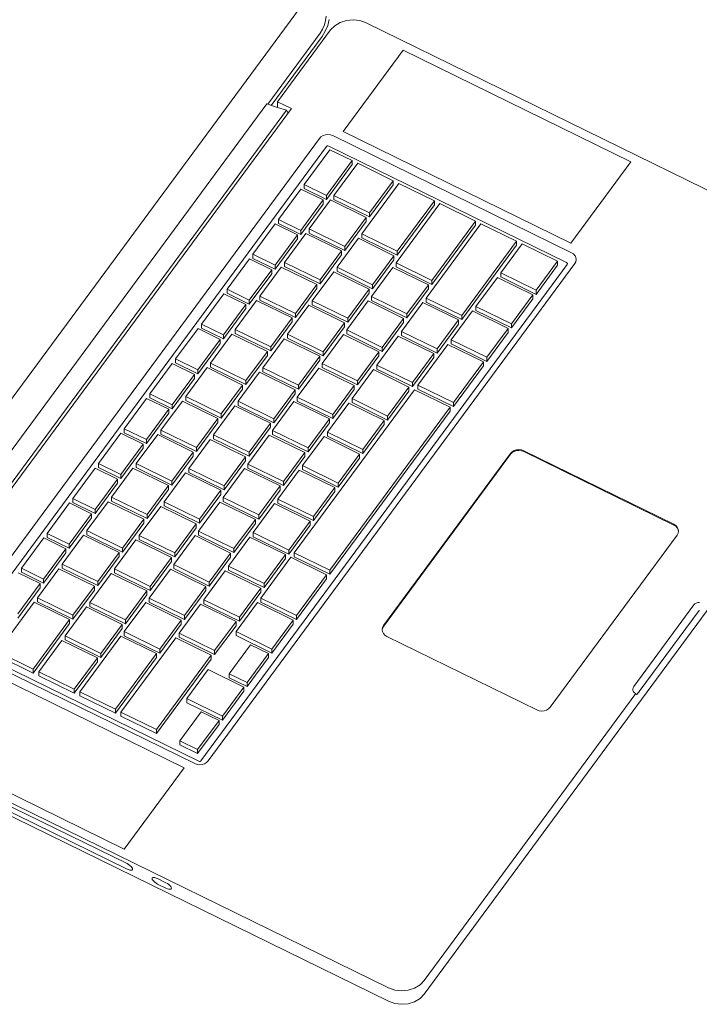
# Model space of a CAD drawing. Header units: millimetres. Extents: x -21126 to 28102, y -1237 to 9397.
# Tile 58 of 226: x -15087 to -14804, y 5890 to 6300. Entities that reach past the tile are written whole.
import ezdxf

# ---------------------------------------------------------------- set-up
doc = ezdxf.new("R2010")
doc.units = ezdxf.units.MM
doc.header["$MEASUREMENT"] = 0
doc.layers.add('Nuevo_09_EI_Mobiliari general', color=7, linetype='Continuous')
doc.layers.add('Nuevo_09_EI_Mobiliari general_Pluma_Nº__1', color=7, linetype='Continuous', lineweight=5)

# ---------------------------------------------------------------- blocks, each defined once
blk = doc.blocks.new('Elem Sección_46_1')
at = {"layer": 'Nuevo_09_EI_Mobiliari general_Pluma_Nº__1', "color": 7, "linetype": 'Continuous', "lineweight": 5}
for p, q in [((-15170.86, 6032.62), (-14970.55, 6304.41)), ((-14959.65, 6299.44), (-14959.48, 6301.23)), ((-14960.9, 6295.79), (-14960.14, 6297.58)), ((-14960.14, 6297.58), (-14959.65, 6299.44)), ((-14959.78, 6294.89), (-14958.76, 6297.28)), ((-14958.76, 6297.28), (-14958.11, 6299.76)), ((-14957.62, 6295.44), (-14955.87, 6297.23)), ((-14955.87, 6297.23), (-14953.61, 6298.6)), ((-14953.61, 6298.6), (-14950.99, 6299.44)), ((-14950.99, 6299.44), (-14948.19, 6299.7)), ((-14948.19, 6299.7), (-14945.41, 6299.36)), ((-14945.41, 6299.36), (-14942.83, 6298.45)), ((-14942.83, 6298.45), (-14718.53, 6188.45)), ((-14983.74, 6264.55), (-14961.9, 6294.18)), ((-14979.64, 6265.56), (-14957.62, 6295.44)), ((-14961.9, 6294.18), (-14960.9, 6295.79)), ((-14961.11, 6292.74), (-14959.78, 6294.89)), ((-14982.24, 6264.08), (-14961.11, 6292.74)), ((-14927.36, 6287.01), (-14952.29, 6253.18)), ((-14832.65, 6240.56), (-14927.36, 6287.01)), ((-14984.12, 6264.67), (-15143.87, 6047.92)), ((-14979.64, 6263.26), (-14984.12, 6264.67)), ((-14973.87, 6262.73), (-14979.64, 6265.56)), ((-14979.64, 6265.56), (-14979.64, 6263.26)), ((-14975.98, 6262.11), (-15134.83, 6046.58)), ((-15133.61, 6045.99), (-14973.87, 6262.73)), ((-14975.98, 6262.11), (-14979.64, 6263.26)), ((-14975.27, 6260.82), (-14975.98, 6262.11)), ((-14952.29, 6253.18), (-14857.58, 6206.73)), ((-14962.23, 6250.36), (-15114.76, 6043.41)), ((-14961.57, 6251.03), (-14962.23, 6250.36)), ((-14960.73, 6251.54), (-14961.57, 6251.03)), ((-14959.74, 6251.86), (-14960.73, 6251.54)), ((-14958.69, 6251.95), (-14959.74, 6251.86)), ((-14957.65, 6251.83), (-14958.69, 6251.95)), ((-14956.68, 6251.48), (-14957.65, 6251.83)), ((-14857.35, 6202.77), (-14956.68, 6251.48)), ((-14959.24, 6246.98), (-15111.52, 6040.37)), ((-14968.54, 6231.13), (-14957.85, 6245.64)), ((-14959.03, 6247.2), (-14959.24, 6246.98)), ((-14958.95, 6247.25), (-14959.03, 6247.2)), ((-14958.86, 6247.27), (-14958.95, 6247.25)), ((-14958.76, 6247.28), (-14958.86, 6247.27)), ((-14958.66, 6247.27), (-14958.76, 6247.28)), ((-14958.35, 6247.16), (-14958.66, 6247.27)), ((-14859.43, 6198.65), (-14958.35, 6247.16)), ((-14957.85, 6245.64), (-14948.61, 6241.11)), ((-14948.61, 6241.11), (-14959.3, 6226.59)), ((-14956.16, 6226.59), (-14946.3, 6239.97)), ((-14948.61, 6239.43), (-14948.61, 6241.11)), ((-14946.3, 6239.97), (-14931.51, 6232.72)), ((-14857.58, 6206.73), (-14832.65, 6240.56)), ((-14948.61, 6239.43), (-14959.3, 6224.92)), ((-14944.62, 6210.67), (-14929.2, 6231.59)), ((-14931.51, 6232.72), (-14941.38, 6219.34)), ((-14931.51, 6231.05), (-14931.51, 6232.72)), ((-14929.2, 6231.59), (-14914.42, 6224.34)), ((-14979.24, 6216.61), (-14969.93, 6229.24)), ((-14969.93, 6229.24), (-14960.69, 6224.71)), ((-14959.3, 6226.59), (-14968.54, 6231.13)), ((-14968.54, 6229.45), (-14968.54, 6231.13)), ((-14959.3, 6224.92), (-14968.54, 6229.45)), ((-14931.51, 6231.05), (-14941.38, 6217.67)), ((-14960.69, 6224.71), (-14970, 6212.08)), ((-14966.44, 6212.65), (-14957.55, 6224.71)), ((-14960.69, 6223.03), (-14960.69, 6224.71)), ((-14959.3, 6224.92), (-14959.3, 6226.59)), ((-14957.55, 6224.71), (-14942.76, 6217.46)), ((-14941.38, 6219.34), (-14956.16, 6226.59)), ((-14956.16, 6224.92), (-14956.16, 6226.59)), ((-14941.38, 6217.67), (-14956.16, 6224.92)), ((-14914.42, 6224.34), (-14929.84, 6203.42)), ((-14914.42, 6222.66), (-14914.42, 6224.34)), ((-14960.69, 6223.03), (-14970, 6210.4)), ((-14941.38, 6217.67), (-14941.38, 6219.34)), ((-14930.31, 6198.52), (-14912.11, 6223.21)), ((-14914.42, 6222.66), (-14929.84, 6201.74)), ((-14912.11, 6223.21), (-14897.32, 6215.96)), ((-14970, 6212.08), (-14979.24, 6216.61)), ((-14979.24, 6214.94), (-14979.24, 6216.61)), ((-14942.76, 6217.46), (-14951.65, 6205.4)), ((-14942.76, 6215.78), (-14951.65, 6203.72)), ((-14942.76, 6215.78), (-14942.76, 6217.46)), ((-14897.32, 6215.96), (-14915.52, 6191.27)), ((-14897.32, 6214.28), (-14897.32, 6215.96)), ((-14989.93, 6202.1), (-14980.63, 6214.73)), ((-14980.63, 6214.73), (-14971.39, 6210.2)), ((-14970, 6210.4), (-14979.24, 6214.94)), ((-14970, 6210.4), (-14970, 6212.08)), ((-14951.65, 6205.4), (-14966.44, 6212.65)), ((-14966.44, 6210.97), (-14966.44, 6212.65)), ((-14917.8, 6183.92), (-14895.01, 6214.83)), ((-14897.32, 6214.28), (-14915.52, 6189.59)), ((-14895.01, 6214.83), (-14880.23, 6207.58)), ((-14971.39, 6210.2), (-14980.69, 6197.57)), ((-14971.39, 6208.52), (-14980.69, 6195.89)), ((-14976.72, 6198.7), (-14967.83, 6210.76)), ((-14971.39, 6208.52), (-14971.39, 6210.2)), ((-14967.83, 6210.76), (-14953.04, 6203.51)), ((-14951.65, 6203.72), (-14966.44, 6210.97)), ((-14954.9, 6196.72), (-14946.01, 6208.79)), ((-14946.01, 6208.79), (-14931.23, 6201.54)), ((-14929.84, 6203.42), (-14944.62, 6210.67)), ((-14944.62, 6208.99), (-14944.62, 6210.67)), ((-14929.84, 6201.74), (-14944.62, 6208.99)), ((-14880.23, 6207.58), (-14903.01, 6176.67)), ((-14880.23, 6205.9), (-14880.23, 6207.58)), ((-14953.04, 6203.51), (-14961.93, 6191.45)), ((-14953.04, 6201.83), (-14953.04, 6203.51)), ((-14951.65, 6203.72), (-14951.65, 6205.4)), ((-14929.84, 6201.74), (-14929.84, 6203.42)), ((-14880.23, 6205.9), (-14903.01, 6174.99)), ((-14886.81, 6194.38), (-14877.92, 6206.44)), ((-14877.92, 6206.44), (-14863.14, 6199.19)), ((-15000.63, 6187.59), (-14991.32, 6200.22)), ((-14991.32, 6200.22), (-14982.08, 6195.68)), ((-14980.69, 6197.57), (-14989.93, 6202.1)), ((-14989.93, 6200.42), (-14989.93, 6202.1)), ((-14980.69, 6195.89), (-14989.93, 6200.42)), ((-14953.04, 6201.83), (-14961.93, 6189.77)), ((-14931.23, 6201.54), (-14940.12, 6189.47)), ((-14931.23, 6199.86), (-14940.12, 6187.8)), ((-14931.23, 6199.86), (-14931.23, 6201.54)), ((-14863.14, 6199.19), (-14872.03, 6187.13)), ((-14863.14, 6197.52), (-14863.14, 6199.19)), ((-14856.53, 6202.24), (-14857.35, 6202.77)), ((-14855.9, 6201.54), (-14856.53, 6202.24)), ((-14855.97, 6198.25), (-14855.55, 6199.04)), ((-14855.51, 6200.74), (-14855.9, 6201.54)), ((-14855.55, 6199.04), (-14855.4, 6199.89)), ((-14855.4, 6199.89), (-14855.51, 6200.74)), ((-15011.49, 5991.32), (-14859.21, 6197.93)), ((-15008.5, 5991.3), (-14855.97, 6198.25)), ((-14982.08, 6195.68), (-14991.39, 6183.06)), ((-14987, 6184.75), (-14978.11, 6196.81)), ((-14982.08, 6194.01), (-14982.08, 6195.68)), ((-14980.69, 6195.89), (-14980.69, 6197.57)), ((-14978.11, 6196.81), (-14963.32, 6189.56)), ((-14961.93, 6191.45), (-14976.72, 6198.7)), ((-14976.72, 6197.02), (-14976.72, 6198.7)), ((-14961.93, 6189.77), (-14976.72, 6197.02)), ((-14965.18, 6182.78), (-14956.29, 6194.84)), ((-14956.29, 6194.84), (-14941.51, 6187.59)), ((-14940.12, 6189.47), (-14954.9, 6196.72)), ((-14954.9, 6195.05), (-14954.9, 6196.72)), ((-14940.12, 6187.8), (-14954.9, 6195.05)), ((-14940.59, 6184.57), (-14931.7, 6196.63)), ((-14931.7, 6196.63), (-14916.91, 6189.38)), ((-14915.52, 6191.27), (-14930.31, 6198.52)), ((-14930.31, 6196.84), (-14930.31, 6198.52)), ((-14915.52, 6189.59), (-14930.31, 6196.84)), ((-14863.14, 6197.52), (-14872.03, 6185.45)), ((-14859.17, 6198.48), (-14859.43, 6198.65)), ((-14859.21, 6197.93), (-14859.08, 6198.18)), ((-14859.11, 6198.42), (-14859.17, 6198.48)), ((-14859.08, 6198.34), (-14859.11, 6198.42)), ((-14859.07, 6198.26), (-14859.08, 6198.34)), ((-14859.08, 6198.18), (-14859.07, 6198.26)), ((-14982.08, 6194.01), (-14991.39, 6181.38)), ((-14961.93, 6189.77), (-14961.93, 6191.45)), ((-14915.52, 6189.59), (-14915.52, 6191.27)), ((-14897.09, 6180.43), (-14888.2, 6192.5)), ((-14888.2, 6192.5), (-14873.42, 6185.25)), ((-14872.03, 6187.13), (-14886.81, 6194.38)), ((-14886.81, 6192.7), (-14886.81, 6194.38)), ((-14872.03, 6185.45), (-14886.81, 6192.7)), ((-14991.39, 6183.06), (-15000.63, 6187.59)), ((-15000.63, 6185.91), (-15000.63, 6187.59)), ((-14963.32, 6189.56), (-14972.21, 6177.5)), ((-14963.32, 6187.89), (-14972.21, 6175.82)), ((-14963.32, 6187.89), (-14963.32, 6189.56)), ((-14941.51, 6187.59), (-14950.4, 6175.53)), ((-14941.51, 6185.91), (-14941.51, 6187.59)), ((-14940.12, 6187.8), (-14940.12, 6189.47)), ((-14916.91, 6189.38), (-14925.8, 6177.32)), ((-14916.91, 6187.71), (-14925.8, 6175.64)), ((-14916.91, 6187.71), (-14916.91, 6189.38)), ((-14872.03, 6185.45), (-14872.03, 6187.13)), ((-15011.33, 6173.08), (-15002.02, 6185.7)), ((-15002.02, 6185.7), (-14992.78, 6181.17)), ((-14991.39, 6181.38), (-15000.63, 6185.91)), ((-14997.28, 6170.8), (-14988.39, 6182.87)), ((-14991.39, 6181.38), (-14991.39, 6183.06)), ((-14988.39, 6182.87), (-14973.6, 6175.62)), ((-14972.21, 6177.5), (-14987, 6184.75)), ((-14987, 6183.07), (-14987, 6184.75)), ((-14972.21, 6175.82), (-14987, 6183.07)), ((-14950.4, 6175.53), (-14965.18, 6182.78)), ((-14965.18, 6181.1), (-14965.18, 6182.78)), ((-14950.87, 6170.62), (-14941.97, 6182.69)), ((-14941.51, 6185.91), (-14950.4, 6173.85)), ((-14941.97, 6182.69), (-14927.19, 6175.44)), ((-14925.8, 6177.32), (-14940.59, 6184.57)), ((-14940.59, 6182.89), (-14940.59, 6184.57)), ((-14925.8, 6175.64), (-14940.59, 6182.89)), ((-14903.01, 6176.67), (-14917.8, 6183.92)), ((-14917.8, 6182.24), (-14917.8, 6183.92)), ((-14873.42, 6185.25), (-14882.31, 6173.18)), ((-14873.42, 6183.57), (-14882.31, 6171.51)), ((-14873.42, 6183.57), (-14873.42, 6185.25)), ((-14992.78, 6181.17), (-15002.09, 6168.54)), ((-14992.78, 6179.5), (-15002.09, 6166.87)), ((-14992.78, 6179.5), (-14992.78, 6181.17)), ((-14975.46, 6168.83), (-14966.57, 6180.89)), ((-14966.57, 6180.89), (-14951.79, 6173.64)), ((-14950.4, 6173.85), (-14965.18, 6181.1)), ((-14928.08, 6169.97), (-14919.19, 6182.03)), ((-14919.19, 6182.03), (-14904.4, 6174.78)), ((-14903.01, 6174.99), (-14917.8, 6182.24)), ((-14907.37, 6166.49), (-14898.48, 6178.55)), ((-14898.48, 6178.55), (-14883.7, 6171.3)), ((-14882.31, 6173.18), (-14897.09, 6180.43)), ((-14897.09, 6178.76), (-14897.09, 6180.43)), ((-14882.31, 6171.51), (-14897.09, 6178.76)), ((-14973.6, 6175.62), (-14982.49, 6163.55)), ((-14973.6, 6173.94), (-14973.6, 6175.62)), ((-14972.21, 6175.82), (-14972.21, 6177.5)), ((-14950.4, 6173.85), (-14950.4, 6175.53)), ((-14927.19, 6175.44), (-14936.08, 6163.37)), ((-14927.19, 6173.76), (-14927.19, 6175.44)), ((-14925.8, 6175.64), (-14925.8, 6177.32)), ((-14904.4, 6174.78), (-14913.29, 6162.72)), ((-14904.4, 6173.1), (-14904.4, 6174.78)), ((-14903.01, 6174.99), (-14903.01, 6176.67)), ((-15022.02, 6158.56), (-15012.72, 6171.19)), ((-15012.72, 6171.19), (-15003.48, 6166.66)), ((-15002.09, 6168.54), (-15011.33, 6173.08)), ((-15011.33, 6171.4), (-15011.33, 6173.08)), ((-15002.09, 6166.87), (-15011.33, 6171.4)), ((-14982.49, 6163.55), (-14997.28, 6170.8)), ((-14997.28, 6169.13), (-14997.28, 6170.8)), ((-14973.6, 6173.94), (-14982.49, 6161.88)), ((-14951.79, 6173.64), (-14960.68, 6161.58)), ((-14951.79, 6171.96), (-14960.68, 6159.9)), ((-14951.79, 6171.96), (-14951.79, 6173.64)), ((-14936.08, 6163.37), (-14950.87, 6170.62)), ((-14950.87, 6168.95), (-14950.87, 6170.62)), ((-14927.19, 6173.76), (-14936.08, 6161.7)), ((-14918.63, 5894.3), (-14714.85, 6170.79)), ((-14904.4, 6173.1), (-14913.29, 6161.04)), ((-14883.7, 6171.3), (-14892.59, 6159.24)), ((-14883.7, 6169.62), (-14883.7, 6171.3)), ((-14882.31, 6171.51), (-14882.31, 6173.18)), ((-15003.48, 6166.66), (-15012.78, 6154.03)), ((-15007.56, 6156.86), (-14998.67, 6168.92)), ((-15003.48, 6164.98), (-15003.48, 6166.66)), ((-15002.09, 6166.87), (-15002.09, 6168.54)), ((-14998.67, 6168.92), (-14983.88, 6161.67)), ((-14982.49, 6161.88), (-14997.28, 6169.13)), ((-14985.74, 6154.88), (-14976.85, 6166.94)), ((-14976.85, 6166.94), (-14962.07, 6159.69)), ((-14960.68, 6161.58), (-14975.46, 6168.83)), ((-14975.46, 6167.15), (-14975.46, 6168.83)), ((-14960.68, 6159.9), (-14975.46, 6167.15)), ((-14961.14, 6156.68), (-14952.25, 6168.74)), ((-14952.25, 6168.74), (-14937.47, 6161.49)), ((-14936.08, 6161.7), (-14950.87, 6168.95)), ((-14938.36, 6156.02), (-14929.46, 6168.08)), ((-14929.46, 6168.08), (-14914.68, 6160.83)), ((-14913.29, 6162.72), (-14928.08, 6169.97)), ((-14928.08, 6168.29), (-14928.08, 6169.97)), ((-14913.29, 6161.04), (-14928.08, 6168.29)), ((-14892.59, 6159.24), (-14907.37, 6166.49)), ((-14907.37, 6164.81), (-14907.37, 6166.49)), ((-14883.7, 6169.62), (-14892.59, 6157.56)), ((-15003.48, 6164.98), (-15012.78, 6152.35)), ((-14982.49, 6161.88), (-14982.49, 6163.55)), ((-14936.08, 6161.7), (-14936.08, 6163.37)), ((-14921.26, 6147.64), (-14908.76, 6164.6)), ((-14913.29, 6161.04), (-14913.29, 6162.72)), ((-14908.76, 6164.6), (-14893.98, 6157.35)), ((-14892.59, 6157.56), (-14907.37, 6164.81)), ((-15012.78, 6154.03), (-15022.02, 6158.56)), ((-15022.02, 6156.89), (-15022.02, 6158.56)), ((-14983.88, 6161.67), (-14992.77, 6149.61)), ((-14983.88, 6159.99), (-14992.77, 6147.93)), ((-14983.88, 6159.99), (-14983.88, 6161.67)), ((-14962.07, 6159.69), (-14970.96, 6147.63)), ((-14962.07, 6158.02), (-14970.96, 6145.96)), ((-14962.07, 6158.02), (-14962.07, 6159.69)), ((-14960.68, 6159.9), (-14960.68, 6161.58)), ((-14937.47, 6161.49), (-14946.36, 6149.43)), ((-14937.47, 6159.81), (-14946.36, 6147.75)), ((-14937.47, 6159.81), (-14937.47, 6161.49)), ((-14914.68, 6160.83), (-14923.57, 6148.77)), ((-14914.68, 6159.16), (-14923.57, 6147.09)), ((-14914.68, 6159.16), (-14914.68, 6160.83)), ((-14892.59, 6157.56), (-14892.59, 6159.24)), ((-15032.72, 6144.05), (-15023.41, 6156.68)), ((-15023.41, 6156.68), (-15014.17, 6152.15)), ((-15012.78, 6152.35), (-15022.02, 6156.89)), ((-15017.84, 6142.91), (-15008.95, 6154.97)), ((-15012.78, 6152.35), (-15012.78, 6154.03)), ((-15008.95, 6154.97), (-14994.16, 6147.72)), ((-14992.77, 6149.61), (-15007.56, 6156.86)), ((-15007.56, 6155.18), (-15007.56, 6156.86)), ((-14992.77, 6147.93), (-15007.56, 6155.18)), ((-14970.96, 6147.63), (-14985.74, 6154.88)), ((-14985.74, 6153.21), (-14985.74, 6154.88)), ((-14971.42, 6142.73), (-14962.53, 6154.79)), ((-14962.53, 6154.79), (-14947.75, 6147.54)), ((-14946.36, 6149.43), (-14961.14, 6156.68)), ((-14961.14, 6155), (-14961.14, 6156.68)), ((-14946.36, 6147.75), (-14961.14, 6155)), ((-14948.63, 6142.07), (-14939.74, 6154.14)), ((-14939.74, 6154.14), (-14924.96, 6146.89)), ((-14923.57, 6148.77), (-14938.36, 6156.02)), ((-14938.36, 6154.34), (-14938.36, 6156.02)), ((-14923.57, 6147.09), (-14938.36, 6154.34)), ((-14893.98, 6157.35), (-14906.48, 6140.39)), ((-14893.98, 6155.67), (-14906.48, 6138.71)), ((-14893.98, 6155.67), (-14893.98, 6157.35)), ((-15014.17, 6152.15), (-15023.48, 6139.52)), ((-15014.17, 6150.47), (-15023.48, 6137.84)), ((-15014.17, 6150.47), (-15014.17, 6152.15)), ((-14996.02, 6140.93), (-14987.13, 6153)), ((-14992.77, 6147.93), (-14992.77, 6149.61)), ((-14987.13, 6153), (-14972.34, 6145.75)), ((-14970.96, 6145.96), (-14985.74, 6153.21)), ((-14994.16, 6147.72), (-15003.05, 6135.66)), ((-14994.16, 6146.05), (-15003.05, 6133.98)), ((-14994.16, 6146.05), (-14994.16, 6147.72)), ((-14972.34, 6145.75), (-14981.24, 6133.68)), ((-14972.66, 6077.9), (-14922.65, 6145.75)), ((-14972.34, 6144.07), (-14972.34, 6145.75)), ((-14970.96, 6145.96), (-14970.96, 6147.63)), ((-14947.75, 6147.54), (-14956.64, 6135.48)), ((-14947.75, 6145.87), (-14956.64, 6133.8)), ((-14947.75, 6145.87), (-14947.75, 6147.54)), ((-14946.36, 6147.75), (-14946.36, 6149.43)), ((-14924.96, 6146.89), (-14933.85, 6134.82)), ((-14924.96, 6145.21), (-14924.96, 6146.89)), ((-14923.57, 6147.09), (-14923.57, 6148.77)), ((-14922.65, 6145.75), (-14907.87, 6138.5)), ((-14906.48, 6140.39), (-14921.26, 6147.64)), ((-14921.26, 6145.96), (-14921.26, 6147.64)), ((-14906.48, 6138.71), (-14921.26, 6145.96)), ((-15043.42, 6129.54), (-15034.11, 6142.17)), ((-15034.11, 6142.17), (-15024.87, 6137.63)), ((-15023.48, 6139.52), (-15032.72, 6144.05)), ((-15032.72, 6142.37), (-15032.72, 6144.05)), ((-15023.48, 6137.84), (-15032.72, 6142.37)), ((-15003.05, 6135.66), (-15017.84, 6142.91)), ((-15017.84, 6141.23), (-15017.84, 6142.91)), ((-14972.34, 6144.07), (-14981.24, 6132.01)), ((-14956.64, 6135.48), (-14971.42, 6142.73)), ((-14971.42, 6141.05), (-14971.42, 6142.73)), ((-14933.85, 6134.82), (-14948.63, 6142.07)), ((-14948.63, 6140.4), (-14948.63, 6142.07)), ((-14924.96, 6145.21), (-14933.85, 6133.15)), ((-15024.87, 6137.63), (-15034.18, 6125.01)), ((-15028.12, 6128.96), (-15019.22, 6141.02)), ((-15024.87, 6135.96), (-15024.87, 6137.63)), ((-15023.48, 6137.84), (-15023.48, 6139.52)), ((-15019.22, 6141.02), (-15004.44, 6133.77)), ((-15003.05, 6133.98), (-15017.84, 6141.23)), ((-15006.3, 6126.99), (-14997.41, 6139.05)), ((-14997.41, 6139.05), (-14982.62, 6131.8)), ((-14981.24, 6133.68), (-14996.02, 6140.93)), ((-14996.02, 6139.26), (-14996.02, 6140.93)), ((-14981.24, 6132.01), (-14996.02, 6139.26)), ((-14981.7, 6128.78), (-14972.81, 6140.85)), ((-14972.81, 6140.85), (-14958.03, 6133.6)), ((-14956.64, 6133.8), (-14971.42, 6141.05)), ((-14958.91, 6128.13), (-14950.02, 6140.19)), ((-14907.87, 6138.5), (-14957.88, 6070.65)), ((-14950.02, 6140.19), (-14935.24, 6132.94)), ((-14933.85, 6133.15), (-14948.63, 6140.4)), ((-14907.87, 6136.83), (-14907.87, 6138.5)), ((-14906.48, 6138.71), (-14906.48, 6140.39)), ((-15024.87, 6135.96), (-15034.18, 6123.33)), ((-15004.44, 6133.77), (-15013.33, 6121.71)), ((-15004.44, 6132.1), (-15004.44, 6133.77)), ((-15003.05, 6133.98), (-15003.05, 6135.66)), ((-14981.24, 6132.01), (-14981.24, 6133.68)), ((-14958.03, 6133.6), (-14966.92, 6121.53)), ((-14958.03, 6131.92), (-14958.03, 6133.6)), ((-14907.87, 6136.83), (-14957.88, 6068.98)), ((-14956.64, 6133.8), (-14956.64, 6135.48)), ((-14933.85, 6133.15), (-14933.85, 6134.82)), ((-15034.18, 6125.01), (-15043.42, 6129.54)), ((-15043.42, 6127.86), (-15043.42, 6129.54)), ((-15004.44, 6132.1), (-15013.33, 6120.04)), ((-14982.62, 6131.8), (-14991.51, 6119.74)), ((-14982.62, 6130.12), (-14991.51, 6118.06)), ((-14982.62, 6130.12), (-14982.62, 6131.8)), ((-14958.03, 6131.92), (-14966.92, 6119.86)), ((-14935.24, 6132.94), (-14944.13, 6120.88)), ((-14935.24, 6131.26), (-14944.13, 6119.2)), ((-14935.24, 6131.26), (-14935.24, 6132.94)), ((-15054.11, 6115.03), (-15044.8, 6127.65)), ((-15044.8, 6127.65), (-15035.56, 6123.12)), ((-15034.18, 6123.33), (-15043.42, 6127.86)), ((-15038.39, 6115.02), (-15029.5, 6127.08)), ((-15034.18, 6123.33), (-15034.18, 6125.01)), ((-15029.5, 6127.08), (-15014.72, 6119.83)), ((-15013.33, 6121.71), (-15028.12, 6128.96)), ((-15028.12, 6127.29), (-15028.12, 6128.96)), ((-15013.33, 6120.04), (-15028.12, 6127.29)), ((-15016.58, 6113.04), (-15007.69, 6125.1)), ((-15007.69, 6125.1), (-14992.9, 6117.85)), ((-14991.51, 6119.74), (-15006.3, 6126.99)), ((-15006.3, 6125.31), (-15006.3, 6126.99)), ((-14991.51, 6118.06), (-15006.3, 6125.31)), ((-14991.98, 6114.84), (-14983.09, 6126.9)), ((-14983.09, 6126.9), (-14968.31, 6119.65)), ((-14966.92, 6121.53), (-14981.7, 6128.78)), ((-14981.7, 6127.11), (-14981.7, 6128.78)), ((-14966.92, 6119.86), (-14981.7, 6127.11)), ((-14969.19, 6114.18), (-14960.3, 6126.24)), ((-14960.3, 6126.24), (-14945.52, 6118.99)), ((-14944.13, 6120.88), (-14958.91, 6128.13)), ((-14958.91, 6126.45), (-14958.91, 6128.13)), ((-14944.13, 6119.2), (-14958.91, 6126.45)), ((-15035.56, 6123.12), (-15044.87, 6110.49)), ((-15035.56, 6121.44), (-15044.87, 6108.82)), ((-15035.56, 6121.44), (-15035.56, 6123.12)), ((-15013.33, 6120.04), (-15013.33, 6121.71)), ((-14966.92, 6119.86), (-14966.92, 6121.53)), ((-14944.13, 6119.2), (-14944.13, 6120.88)), ((-15014.72, 6119.83), (-15023.61, 6107.77)), ((-15014.72, 6118.15), (-15023.61, 6106.09)), ((-15014.72, 6118.15), (-15014.72, 6119.83)), ((-14992.9, 6117.85), (-15001.79, 6105.79)), ((-14992.9, 6116.18), (-14992.9, 6117.85)), ((-14991.51, 6118.06), (-14991.51, 6119.74)), ((-14968.31, 6119.65), (-14977.2, 6107.59)), ((-14968.31, 6117.97), (-14977.2, 6105.91)), ((-14968.31, 6117.97), (-14968.31, 6119.65)), ((-14945.52, 6118.99), (-14954.41, 6106.93)), ((-14945.52, 6117.32), (-14954.41, 6105.25)), ((-14945.52, 6117.32), (-14945.52, 6118.99)), ((-14882.74, 6119.25), (-14935.53, 6047.63)), ((-14882.74, 6118.92), (-14935.53, 6047.3)), ((-14882.09, 6119.93), (-14882.74, 6119.25)), ((-14882.09, 6119.59), (-14882.74, 6118.92)), ((-14881.24, 6120.44), (-14882.09, 6119.93)), ((-14881.24, 6120.11), (-14882.09, 6119.59)), ((-14880.25, 6120.76), (-14881.24, 6120.44)), ((-14880.25, 6120.42), (-14881.24, 6120.11)), ((-14879.21, 6120.85), (-14880.25, 6120.76)), ((-14879.21, 6120.52), (-14880.25, 6120.42)), ((-14878.16, 6120.73), (-14879.21, 6120.85)), ((-14878.16, 6120.39), (-14879.21, 6120.52)), ((-14877.19, 6120.38), (-14878.16, 6120.73)), ((-14877.19, 6120.05), (-14878.16, 6120.39)), ((-14814.83, 6089.8), (-14877.19, 6120.38)), ((-14814.83, 6089.46), (-14877.19, 6120.05)), ((-15064.81, 6100.51), (-15055.5, 6113.14)), ((-15055.5, 6113.14), (-15046.26, 6108.61)), ((-15044.87, 6110.49), (-15054.11, 6115.03)), ((-15054.11, 6113.35), (-15054.11, 6115.03)), ((-15044.87, 6108.82), (-15054.11, 6113.35)), ((-15048.67, 6101.07), (-15039.78, 6113.13)), ((-15039.78, 6113.13), (-15025, 6105.88)), ((-15023.61, 6107.77), (-15038.39, 6115.02)), ((-15038.39, 6113.34), (-15038.39, 6115.02)), ((-15023.61, 6106.09), (-15038.39, 6113.34)), ((-15001.79, 6105.79), (-15016.58, 6113.04)), ((-15016.58, 6111.36), (-15016.58, 6113.04)), ((-15002.26, 6100.89), (-14993.37, 6112.95)), ((-14992.9, 6116.18), (-15001.79, 6104.11)), ((-14993.37, 6112.95), (-14978.59, 6105.7)), ((-14977.2, 6107.59), (-14991.98, 6114.84)), ((-14991.98, 6113.16), (-14991.98, 6114.84)), ((-14977.2, 6105.91), (-14991.98, 6113.16)), ((-14954.41, 6106.93), (-14969.19, 6114.18)), ((-14969.19, 6112.5), (-14969.19, 6114.18)), ((-15046.26, 6108.61), (-15055.57, 6095.98)), ((-15046.26, 6106.93), (-15046.26, 6108.61)), ((-15044.87, 6108.82), (-15044.87, 6110.49)), ((-15026.86, 6099.09), (-15017.97, 6111.16)), ((-15017.97, 6111.16), (-15003.18, 6103.91)), ((-15001.79, 6104.11), (-15016.58, 6111.36)), ((-14979.47, 6100.23), (-14970.58, 6112.3)), ((-14970.58, 6112.3), (-14955.8, 6105.05)), ((-14954.41, 6105.25), (-14969.19, 6112.5)), ((-15046.26, 6106.93), (-15055.57, 6094.3)), ((-15025, 6105.88), (-15033.89, 6093.82)), ((-15025, 6104.2), (-15025, 6105.88)), ((-15023.61, 6106.09), (-15023.61, 6107.77)), ((-15001.79, 6104.11), (-15001.79, 6105.79)), ((-14978.59, 6105.7), (-14987.48, 6093.64)), ((-14978.59, 6104.02), (-14978.59, 6105.7)), ((-14977.2, 6105.91), (-14977.2, 6107.59)), ((-14955.8, 6105.05), (-14964.69, 6092.98)), ((-14955.8, 6103.37), (-14955.8, 6105.05)), ((-14954.41, 6105.25), (-14954.41, 6106.93)), ((-15055.57, 6095.98), (-15064.81, 6100.51)), ((-15064.81, 6098.84), (-15064.81, 6100.51)), ((-15033.89, 6093.82), (-15048.67, 6101.07)), ((-15048.67, 6099.39), (-15048.67, 6101.07)), ((-15025, 6104.2), (-15033.89, 6092.14)), ((-15003.18, 6103.91), (-15012.07, 6091.84)), ((-15003.18, 6102.23), (-15012.07, 6090.17)), ((-15003.18, 6102.23), (-15003.18, 6103.91)), ((-14987.48, 6093.64), (-15002.26, 6100.89)), ((-15002.26, 6099.21), (-15002.26, 6100.89)), ((-14978.59, 6104.02), (-14987.48, 6091.96)), ((-14955.8, 6103.37), (-14964.69, 6091.31)), ((-15075.5, 6086), (-15066.2, 6098.63)), ((-15066.2, 6098.63), (-15056.96, 6094.1)), ((-15055.57, 6094.3), (-15064.81, 6098.84)), ((-15058.95, 6087.12), (-15050.06, 6099.18)), ((-15050.06, 6099.18), (-15035.28, 6091.93)), ((-15033.89, 6092.14), (-15048.67, 6099.39)), ((-15037.14, 6085.15), (-15028.25, 6097.21)), ((-15028.25, 6097.21), (-15013.46, 6089.96)), ((-15012.07, 6091.84), (-15026.86, 6099.09)), ((-15026.86, 6097.42), (-15026.86, 6099.09)), ((-15012.07, 6090.17), (-15026.86, 6097.42)), ((-15012.54, 6086.94), (-15003.65, 6099)), ((-15003.65, 6099), (-14988.87, 6091.75)), ((-14987.48, 6091.96), (-15002.26, 6099.21)), ((-14989.75, 6086.29), (-14980.86, 6098.35)), ((-14980.86, 6098.35), (-14966.08, 6091.1)), ((-14964.69, 6092.98), (-14979.47, 6100.23)), ((-14979.47, 6098.56), (-14979.47, 6100.23)), ((-14964.69, 6091.31), (-14979.47, 6098.56)), ((-15056.96, 6094.1), (-15066.26, 6081.47)), ((-15056.96, 6092.42), (-15066.26, 6079.79)), ((-15056.96, 6092.42), (-15056.96, 6094.1)), ((-15055.57, 6094.3), (-15055.57, 6095.98)), ((-15033.89, 6092.14), (-15033.89, 6093.82)), ((-14987.48, 6091.96), (-14987.48, 6093.64)), ((-14964.69, 6091.31), (-14964.69, 6092.98)), ((-15035.28, 6091.93), (-15044.17, 6079.87)), ((-15035.28, 6090.26), (-15044.17, 6078.19)), ((-15035.28, 6090.26), (-15035.28, 6091.93)), ((-15013.46, 6089.96), (-15022.35, 6077.9)), ((-15013.46, 6088.28), (-15022.35, 6076.22)), ((-15013.46, 6088.28), (-15013.46, 6089.96)), ((-15012.07, 6090.17), (-15012.07, 6091.84)), ((-14988.87, 6091.75), (-14997.76, 6079.69)), ((-14988.87, 6090.08), (-14997.76, 6078.01)), ((-14988.87, 6090.08), (-14988.87, 6091.75)), ((-14966.08, 6091.1), (-14974.97, 6079.04)), ((-14966.08, 6089.42), (-14974.97, 6077.36)), ((-14966.08, 6089.42), (-14966.08, 6091.1)), ((-14814, 6089.26), (-14814.83, 6089.8)), ((-14814, 6088.93), (-14814.83, 6089.46)), ((-14813.37, 6088.57), (-14814, 6089.26)), ((-14813.37, 6088.23), (-14814, 6088.93)), ((-14812.99, 6087.77), (-14813.37, 6088.57)), ((-14812.99, 6087.43), (-14813.37, 6088.23)), ((-15086.2, 6071.49), (-15076.89, 6084.12)), ((-15076.89, 6084.12), (-15067.65, 6079.58)), ((-15066.26, 6081.47), (-15075.5, 6086)), ((-15075.5, 6084.32), (-15075.5, 6086)), ((-15066.26, 6079.79), (-15075.5, 6084.32)), ((-15069.23, 6073.17), (-15060.34, 6085.24)), ((-15060.34, 6085.24), (-15045.56, 6077.99)), ((-15044.17, 6079.87), (-15058.95, 6087.12)), ((-15058.95, 6085.44), (-15058.95, 6087.12)), ((-15044.17, 6078.19), (-15058.95, 6085.44)), ((-15022.35, 6077.9), (-15037.14, 6085.15)), ((-15037.14, 6083.47), (-15037.14, 6085.15)), ((-15022.82, 6072.99), (-15013.93, 6085.06)), ((-15013.93, 6085.06), (-14999.15, 6077.81)), ((-14997.76, 6079.69), (-15012.54, 6086.94)), ((-15012.54, 6085.26), (-15012.54, 6086.94)), ((-14997.76, 6078.01), (-15012.54, 6085.26)), ((-15000.03, 6072.34), (-14991.14, 6084.4)), ((-14991.14, 6084.4), (-14976.36, 6077.15)), ((-14974.97, 6079.04), (-14989.75, 6086.29)), ((-14989.75, 6084.61), (-14989.75, 6086.29)), ((-14974.97, 6077.36), (-14989.75, 6084.61)), ((-14866.23, 6013.65), (-14813.44, 6085.27)), ((-14813.44, 6085.27), (-14813.02, 6086.06)), ((-14813.02, 6086.06), (-14812.87, 6086.91)), ((-14812.87, 6086.91), (-14812.99, 6087.77)), ((-14812.89, 6086.77), (-14812.99, 6087.43)), ((-15066.26, 6079.79), (-15066.26, 6081.47)), ((-15047.42, 6071.2), (-15038.53, 6083.26)), ((-15038.53, 6083.26), (-15023.74, 6076.01)), ((-15022.35, 6076.22), (-15037.14, 6083.47)), ((-15067.65, 6079.58), (-15076.96, 6066.96)), ((-15067.65, 6077.91), (-15076.96, 6065.28)), ((-15067.65, 6077.91), (-15067.65, 6079.58)), ((-15045.56, 6077.99), (-15054.45, 6065.92)), ((-15045.56, 6076.31), (-15054.45, 6064.25)), ((-15045.56, 6076.31), (-15045.56, 6077.99)), ((-15044.17, 6078.19), (-15044.17, 6079.87)), ((-15023.74, 6076.01), (-15032.63, 6063.95)), ((-15023.74, 6074.33), (-15023.74, 6076.01)), ((-15022.35, 6076.22), (-15022.35, 6077.9)), ((-14999.15, 6077.81), (-15008.04, 6065.74)), ((-14999.15, 6076.13), (-15008.04, 6064.07)), ((-14999.15, 6076.13), (-14999.15, 6077.81)), ((-14997.76, 6078.01), (-14997.76, 6079.69)), ((-14986.55, 6059.06), (-14974.05, 6076.02)), ((-14976.36, 6077.15), (-14985.25, 6065.09)), ((-14976.36, 6075.47), (-14976.36, 6077.15)), ((-14974.97, 6077.36), (-14974.97, 6079.04)), ((-14974.05, 6076.02), (-14959.26, 6068.77)), ((-14957.88, 6070.65), (-14972.66, 6077.9)), ((-14972.66, 6076.23), (-14972.66, 6077.9)), ((-14957.88, 6068.98), (-14972.66, 6076.23)), ((-15054.45, 6065.92), (-15069.23, 6073.17)), ((-15069.23, 6071.5), (-15069.23, 6073.17)), ((-15023.74, 6074.33), (-15032.63, 6062.27)), ((-15008.04, 6065.74), (-15022.82, 6072.99)), ((-15022.82, 6071.32), (-15022.82, 6072.99)), ((-14985.25, 6065.09), (-15000.03, 6072.34)), ((-15000.03, 6070.66), (-15000.03, 6072.34)), ((-14976.36, 6075.47), (-14985.25, 6063.41)), ((-15087.59, 6069.6), (-15078.35, 6065.07)), ((-15076.96, 6066.96), (-15086.2, 6071.49)), ((-15086.2, 6069.81), (-15086.2, 6071.49)), ((-15076.96, 6065.28), (-15086.2, 6069.81)), ((-15079.51, 6059.23), (-15070.62, 6071.29)), ((-15070.62, 6071.29), (-15055.84, 6064.04)), ((-15054.45, 6064.25), (-15069.23, 6071.5)), ((-15057.7, 6057.25), (-15048.81, 6069.31)), ((-15048.81, 6069.31), (-15034.02, 6062.06)), ((-15032.63, 6063.95), (-15047.42, 6071.2)), ((-15047.42, 6069.52), (-15047.42, 6071.2)), ((-15032.63, 6062.27), (-15047.42, 6069.52)), ((-15033.1, 6059.05), (-15024.21, 6071.11)), ((-15024.21, 6071.11), (-15009.43, 6063.86)), ((-15008.04, 6064.07), (-15022.82, 6071.32)), ((-15010.31, 6058.39), (-15001.42, 6070.45)), ((-15001.42, 6070.45), (-14986.64, 6063.2)), ((-14985.25, 6063.41), (-15000.03, 6070.66)), ((-14959.26, 6068.77), (-14971.77, 6051.81)), ((-14959.26, 6067.09), (-14959.26, 6068.77)), ((-14957.88, 6068.98), (-14957.88, 6070.65)), ((-15078.35, 6065.07), (-15087.66, 6052.44)), ((-15078.35, 6063.39), (-15078.35, 6065.07)), ((-15076.96, 6065.28), (-15076.96, 6066.96)), ((-15055.84, 6064.04), (-15064.73, 6051.98)), ((-15055.84, 6062.36), (-15055.84, 6064.04)), ((-15054.45, 6064.25), (-15054.45, 6065.92)), ((-15032.63, 6062.27), (-15032.63, 6063.95)), ((-15009.43, 6063.86), (-15018.32, 6051.8)), ((-15009.43, 6062.18), (-15009.43, 6063.86)), ((-15008.04, 6064.07), (-15008.04, 6065.74)), ((-14985.25, 6063.41), (-14985.25, 6065.09)), ((-14959.26, 6067.09), (-14971.77, 6050.13)), ((-15078.35, 6063.39), (-15087.66, 6050.77)), ((-15055.84, 6062.36), (-15064.73, 6050.3)), ((-15034.02, 6062.06), (-15042.91, 6050)), ((-15034.02, 6060.39), (-15042.91, 6048.33)), ((-15034.02, 6060.39), (-15034.02, 6062.06)), ((-15009.43, 6062.18), (-15018.32, 6050.12)), ((-14986.64, 6063.2), (-14995.53, 6051.14)), ((-14986.64, 6061.53), (-14995.53, 6049.46)), ((-14986.64, 6061.53), (-14986.64, 6063.2)), ((-15096.04, 6036.8), (-15080.9, 6057.34)), ((-15080.9, 6057.34), (-15066.12, 6050.09)), ((-15064.73, 6051.98), (-15079.51, 6059.23)), ((-15079.51, 6057.55), (-15079.51, 6059.23)), ((-15064.73, 6050.3), (-15079.51, 6057.55)), ((-15067.98, 6043.3), (-15059.08, 6055.37)), ((-15059.08, 6055.37), (-15044.3, 6048.12)), ((-15042.91, 6050), (-15057.7, 6057.25)), ((-15057.7, 6055.58), (-15057.7, 6057.25)), ((-15042.91, 6048.33), (-15057.7, 6055.58)), ((-15043.38, 6045.1), (-15034.49, 6057.16)), ((-15034.49, 6057.16), (-15019.71, 6049.91)), ((-15018.32, 6051.8), (-15033.1, 6059.05)), ((-15033.1, 6057.37), (-15033.1, 6059.05)), ((-15018.32, 6050.12), (-15033.1, 6057.37)), ((-15020.59, 6044.44), (-15011.7, 6056.51)), ((-15011.7, 6056.51), (-14996.92, 6049.26)), ((-14995.53, 6051.14), (-15010.31, 6058.39)), ((-15010.31, 6056.71), (-15010.31, 6058.39)), ((-14995.53, 6049.46), (-15010.31, 6056.71)), ((-14996.83, 6045.11), (-14987.94, 6057.17)), ((-14987.94, 6057.17), (-14973.16, 6049.92)), ((-14971.77, 6051.81), (-14986.55, 6059.06)), ((-14986.55, 6057.38), (-14986.55, 6059.06)), ((-14971.77, 6050.13), (-14986.55, 6057.38)), ((-14806.5, 6056.2), (-14831.5, 6022.28)), ((-14806.06, 6056.65), (-14806.5, 6056.2)), ((-14805.5, 6057), (-14806.06, 6056.65)), ((-14804.84, 6057.21), (-14805.5, 6057)), ((-14804.14, 6057.27), (-14804.84, 6057.21)), ((-15064.73, 6050.3), (-15064.73, 6051.98)), ((-15018.32, 6050.12), (-15018.32, 6051.8)), ((-14971.77, 6050.13), (-14971.77, 6051.81)), ((-14804.32, 6053.88), (-14829.15, 6020.19)), ((-14804.32, 6053.88), (-14804.22, 6054.02)), ((-15066.12, 6050.09), (-15081.26, 6029.55)), ((-15066.12, 6048.42), (-15081.26, 6027.87)), ((-15066.12, 6048.42), (-15066.12, 6050.09)), ((-15044.3, 6048.12), (-15053.19, 6036.05)), ((-15044.3, 6046.44), (-15044.3, 6048.12)), ((-15042.91, 6048.33), (-15042.91, 6050)), ((-15019.71, 6049.91), (-15028.6, 6037.85)), ((-15019.71, 6048.24), (-15028.6, 6036.17)), ((-15019.71, 6048.24), (-15019.71, 6049.91)), ((-14996.92, 6049.26), (-15005.81, 6037.19)), ((-14996.92, 6047.58), (-15005.81, 6035.52)), ((-14996.92, 6047.58), (-14996.92, 6049.26)), ((-14995.53, 6049.46), (-14995.53, 6051.14)), ((-14973.16, 6049.92), (-14982.05, 6037.86)), ((-14973.16, 6048.24), (-14982.05, 6036.18)), ((-14973.16, 6048.24), (-14973.16, 6049.92)), ((-14935.53, 6047.63), (-14935.95, 6046.84)), ((-14935.53, 6047.3), (-14935.95, 6046.51)), ((-15053.19, 6036.05), (-15067.98, 6043.3)), ((-15067.98, 6041.63), (-15067.98, 6043.3)), ((-15061.86, 6020.03), (-15044.77, 6043.22)), ((-15044.3, 6046.44), (-15053.19, 6034.38)), ((-15044.77, 6043.22), (-15029.99, 6035.96)), ((-15028.6, 6037.85), (-15043.38, 6045.1)), ((-15043.38, 6043.42), (-15043.38, 6045.1)), ((-15028.6, 6036.17), (-15043.38, 6043.42)), ((-15005.81, 6037.19), (-15020.59, 6044.44)), ((-15020.59, 6042.77), (-15020.59, 6044.44)), ((-14982.05, 6037.86), (-14996.83, 6045.11)), ((-14996.83, 6043.43), (-14996.83, 6045.11)), ((-14982.05, 6036.18), (-14996.83, 6043.43)), ((-14935.95, 6046.84), (-14936.11, 6045.99)), ((-14936.11, 6045.99), (-14935.99, 6045.14)), ((-14935.95, 6046.51), (-14936.08, 6045.8)), ((-14935.99, 6045.14), (-14935.6, 6044.34)), ((-14935.6, 6044.34), (-14934.97, 6043.64)), ((-14934.97, 6043.64), (-14934.15, 6043.11)), ((-14934.15, 6043.11), (-14871.78, 6012.52)), ((-15111.3, 6039.65), (-15012.38, 5991.14)), ((-15078.95, 6028.42), (-15069.36, 6041.42)), ((-15069.36, 6041.42), (-15054.58, 6034.17)), ((-15053.19, 6034.38), (-15067.98, 6041.63)), ((-15044.76, 6011.65), (-15021.98, 6042.56)), ((-15021.98, 6042.56), (-15007.2, 6035.31)), ((-15005.81, 6035.52), (-15020.59, 6042.77)), ((-14999.72, 6027.54), (-14990.83, 6039.6)), ((-14990.83, 6039.6), (-14983.43, 6035.97)), ((-15113.38, 6038.88), (-15014.05, 5990.17)), ((-15018.44, 5988.48), (-15113.15, 6034.92)), ((-15081.26, 6029.55), (-15096.04, 6036.8)), ((-15081.26, 6027.87), (-15096.04, 6035.12)), ((-15053.19, 6034.38), (-15053.19, 6036.05)), ((-15029.99, 6035.96), (-15047.07, 6012.78)), ((-15029.99, 6034.29), (-15029.99, 6035.96)), ((-15007.2, 6035.31), (-15029.98, 6004.4)), ((-15028.6, 6036.17), (-15028.6, 6037.85)), ((-15007.2, 6033.63), (-15007.2, 6035.31)), ((-15005.81, 6035.52), (-15005.81, 6037.19)), ((-14983.43, 6035.97), (-14992.33, 6023.91)), ((-14983.43, 6034.3), (-14983.43, 6035.97)), ((-14982.05, 6036.18), (-14982.05, 6037.86)), ((-15054.58, 6034.17), (-15064.17, 6021.17)), ((-15054.58, 6032.49), (-15064.17, 6019.49)), ((-15054.58, 6032.49), (-15054.58, 6034.17)), ((-15029.99, 6034.29), (-15047.07, 6011.11)), ((-15007.2, 6033.63), (-15029.98, 6002.72)), ((-14983.43, 6034.3), (-14992.33, 6022.23)), ((-15081.26, 6027.87), (-15081.26, 6029.55)), ((-15064.17, 6021.17), (-15078.95, 6028.42)), ((-15078.95, 6026.74), (-15078.95, 6028.42)), ((-15064.17, 6019.49), (-15078.95, 6026.74)), ((-15017.39, 6017.21), (-15008.5, 6029.28)), ((-15008.5, 6029.28), (-14993.71, 6022.03)), ((-14992.33, 6023.91), (-14999.72, 6027.54)), ((-14999.72, 6025.86), (-14999.72, 6027.54)), ((-14992.33, 6022.23), (-14999.72, 6025.86)), ((-14992.33, 6022.23), (-14992.33, 6023.91)), ((-15064.17, 6019.49), (-15064.17, 6021.17)), ((-15047.07, 6012.78), (-15061.86, 6020.03)), ((-15061.86, 6018.36), (-15061.86, 6020.03)), ((-14993.71, 6022.03), (-15002.6, 6009.96)), ((-14993.71, 6020.35), (-15002.6, 6008.29)), ((-14993.71, 6020.35), (-14993.71, 6022.03)), ((-14830.62, 6019.29), (-14918.63, 5899.89)), ((-14831.78, 6021.75), (-14831.89, 6021.19)), ((-14831.89, 6021.19), (-14831.81, 6020.61)), ((-14831.81, 6020.61), (-14831.55, 6020.08)), ((-14831.5, 6022.28), (-14831.78, 6021.75)), ((-14831.55, 6020.08), (-14831.13, 6019.62)), ((-14831.13, 6019.62), (-14830.62, 6019.29)), ((-14830.62, 6019.29), (-14830.61, 6019.16)), ((-14830.61, 6019.16), (-14830.52, 6019.01)), ((-14830.52, 6019.01), (-14830.34, 6019.01)), ((-14830.34, 6019.01), (-14830.09, 6019.15)), ((-14830.09, 6019.15), (-14829.78, 6019.43)), ((-14829.78, 6019.43), (-14829.43, 6019.82)), ((-14829.43, 6019.82), (-14829.34, 6019.94)), ((-14829.34, 6019.94), (-14829.28, 6020.02)), ((-14829.25, 6020.06), (-14829.15, 6020.19)), ((-15047.07, 6011.11), (-15061.86, 6018.36)), ((-15002.6, 6009.96), (-15017.39, 6017.21)), ((-15017.39, 6015.54), (-15017.39, 6017.21)), ((-15002.6, 6008.29), (-15017.39, 6015.54)), ((-15047.07, 6011.11), (-15047.07, 6012.78)), ((-15029.98, 6004.4), (-15044.76, 6011.65)), ((-15044.76, 6009.97), (-15044.76, 6011.65)), ((-15020.28, 5999.64), (-15011.39, 6011.7)), ((-15011.39, 6011.7), (-15003.99, 6008.08)), ((-14871.78, 6012.52), (-14870.81, 6012.18)), ((-14870.81, 6012.18), (-14869.77, 6012.05)), ((-14869.77, 6012.05), (-14868.72, 6012.15)), ((-14868.72, 6012.15), (-14867.74, 6012.46)), ((-14867.74, 6012.46), (-14866.89, 6012.98)), ((-14866.89, 6012.98), (-14866.23, 6013.65)), ((-14933.43, 5896.88), (-15157.72, 6006.87)), ((-15029.98, 6002.72), (-15044.76, 6009.97)), ((-15003.99, 6008.08), (-15012.88, 5996.02)), ((-15003.99, 6006.4), (-15012.88, 5994.34)), ((-15003.99, 6006.4), (-15003.99, 6008.08)), ((-15002.6, 6008.29), (-15002.6, 6009.96)), ((-15042.22, 5948.56), (-15153.1, 6002.93)), ((-15029.98, 6002.72), (-15029.98, 6004.4)), ((-15157.72, 6001.28), (-14933.43, 5891.29)), ((-15153.1, 6000.7), (-15042.22, 5946.32)), ((-15138.08, 6001.09), (-15043.38, 5954.65)), ((-15012.88, 5996.02), (-15020.28, 5999.64)), ((-15020.28, 5997.96), (-15020.28, 5999.64)), ((-15012.88, 5994.34), (-15020.28, 5997.96)), ((-15012.88, 5994.34), (-15012.88, 5996.02)), ((-15014.05, 5990.17), (-15013.08, 5989.83)), ((-15013.08, 5989.83), (-15012.04, 5989.7)), ((-15012.38, 5991.14), (-15012.07, 5991.03)), ((-15012.07, 5991.03), (-15011.97, 5991.02)), ((-15012.04, 5989.7), (-15010.99, 5989.8)), ((-15011.97, 5991.02), (-15011.87, 5991.03)), ((-15011.87, 5991.03), (-15011.78, 5991.06)), ((-15011.78, 5991.06), (-15011.7, 5991.1)), ((-15011.7, 5991.1), (-15011.49, 5991.32)), ((-15010.99, 5989.8), (-15010, 5990.11)), ((-15010, 5990.11), (-15009.16, 5990.63)), ((-15009.16, 5990.63), (-15008.5, 5991.3)), ((-15043.38, 5954.65), (-15018.44, 5988.48)), ((-15041.63, 5948.23), (-15042.22, 5948.56)), ((-15042.22, 5946.32), (-15041.63, 5946.07)), ((-15041.07, 5947.84), (-15041.63, 5948.23)), ((-15041.63, 5946.07), (-15041.07, 5945.9)), ((-15040.59, 5947.43), (-15041.07, 5947.84)), ((-15041.07, 5945.9), (-15040.59, 5945.85)), ((-15040.22, 5947.02), (-15040.59, 5947.43)), ((-15040.59, 5945.85), (-15040.22, 5945.9)), ((-15039.99, 5946.63), (-15040.22, 5947.02)), ((-15040.22, 5945.9), (-15039.99, 5946.06)), ((-15039.91, 5946.31), (-15039.99, 5946.63)), ((-15039.99, 5946.06), (-15039.91, 5946.31)), ((-15031.75, 5942.59), (-15031.83, 5942.34)), ((-15031.83, 5942.34), (-15031.75, 5942.01)), ((-15031.52, 5942.75), (-15031.75, 5942.59)), ((-15031.75, 5942.01), (-15031.52, 5941.63)), ((-15031.15, 5942.8), (-15031.52, 5942.75)), ((-15031.52, 5941.63), (-15031.15, 5941.22)), ((-15030.67, 5942.74), (-15031.15, 5942.8)), ((-15031.15, 5941.22), (-15030.67, 5940.81)), ((-15030.12, 5942.58), (-15030.67, 5942.74)), ((-15030.67, 5940.81), (-15030.12, 5940.42)), ((-15029.52, 5942.33), (-15030.12, 5942.58)), ((-15026.05, 5940.63), (-15029.52, 5942.33)), ((-15025.46, 5940.3), (-15026.05, 5940.63)), ((-15030.12, 5940.42), (-15029.52, 5940.09)), ((-15029.52, 5940.09), (-15026.05, 5938.39)), ((-15026.05, 5938.39), (-15025.46, 5938.14)), ((-15024.9, 5939.91), (-15025.46, 5940.3)), ((-15025.46, 5938.14), (-15024.9, 5937.97)), ((-15024.42, 5939.5), (-15024.9, 5939.91)), ((-15024.9, 5937.97), (-15024.42, 5937.92)), ((-15024.05, 5939.09), (-15024.42, 5939.5)), ((-15024.42, 5937.92), (-15024.05, 5937.97)), ((-15023.82, 5938.7), (-15024.05, 5939.09)), ((-15024.05, 5937.97), (-15023.82, 5938.13)), ((-15023.75, 5938.38), (-15023.82, 5938.7)), ((-15023.82, 5938.13), (-15023.75, 5938.38)), ((-14918.63, 5899.89), (-14920.38, 5898.09)), ((-14930.84, 5895.96), (-14933.43, 5896.88)), ((-14928.06, 5895.62), (-14930.84, 5895.96)), ((-14925.26, 5895.88), (-14928.06, 5895.62)), ((-14922.65, 5896.72), (-14925.26, 5895.88)), ((-14920.38, 5898.09), (-14922.65, 5896.72)), ((-14922.65, 5891.13), (-14920.38, 5892.5)), ((-14920.38, 5892.5), (-14918.63, 5894.3)), ((-14933.43, 5891.29), (-14930.84, 5890.37)), ((-14930.84, 5890.37), (-14928.06, 5890.03)), ((-14928.06, 5890.03), (-14925.26, 5890.29)), ((-14925.26, 5890.29), (-14922.65, 5891.13))]:
    blk.add_line(p, q, dxfattribs=at)

msp = doc.modelspace()

# ---------------------------------------------------------------- block references
at = {"layer": 'Nuevo_09_EI_Mobiliari general', "lineweight": 0}
msp.add_blockref('Elem Sección_46_1', (0, 0), dxfattribs=at)

doc.saveas('drawing.dxf')
